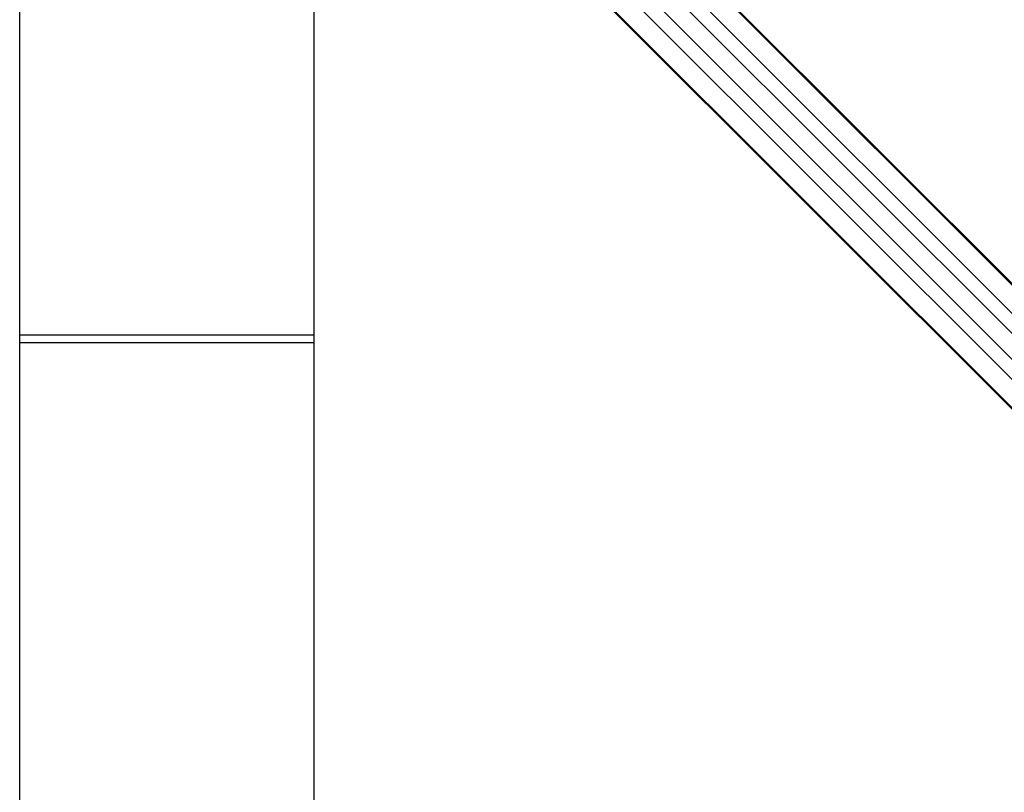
# Model space of a CAD drawing. Header units: millimetres. Extents: x 20 to 22981, y 40 to 19992.
# Tile 67 of 158: x 6620 to 7683, y 13302 to 14136. Entities that reach past the tile are written whole.
import ezdxf

# ---------------------------------------------------------------- set-up
doc = ezdxf.new("R2010")
doc.units = ezdxf.units.MM
doc.header["$LTSCALE"] = 2

msp = doc.modelspace()

# ---------------------------------------------------------------- linework, layer by layer
at = {"color": 7, "linetype": 'Continuous', "lineweight": 25}
for p, q in [((6951.21, 14591.61), (7978, 13564.81)), ((6953.62, 14588.64), (7993.24, 13549.02)), ((6886.29, 14521.31), (7930.77, 13476.83)), ((7183.64, 14223.41), (7915.04, 13492)), ((6620.53, 13787.64), (6938.05, 13787.64))]:
    msp.add_line(p, q, dxfattribs=at)
at = {"color": 8, "linetype": 'Continuous', "lineweight": 25}
for p, q in [((6955.58, 14585.67), (8217.97, 13323.28)), ((6940.81, 14569.9), (8204.65, 13306.06)), ((6905.03, 14534.12), (8168.87, 13270.28)), ((6889.26, 14519.35), (8151.15, 13257.46)), ((6981.3, 14507.56), (7873.4, 13615.46)), ((6967.37, 14493.63), (7859.47, 13601.53)), ((6938.05, 13795.64), (6620.53, 13795.64))]:
    msp.add_line(p, q, dxfattribs=at)
at = {"color": 7, "linetype": 'Continuous', "lineweight": 25, "flags": 128}
for points in [[(6620.49, 11968.27), (6620.49, 12608.87), (6620.51, 13249.46), (6620.54, 13878.83), (6620.57, 14452.18)], [(6938.01, 14452.18), (6938.04, 13878.83), (6938.07, 13249.46), (6938.09, 12608.87), (6938.09, 11968.27)]]:
    msp.add_lwpolyline(points, dxfattribs=at)

doc.saveas('drawing.dxf')
